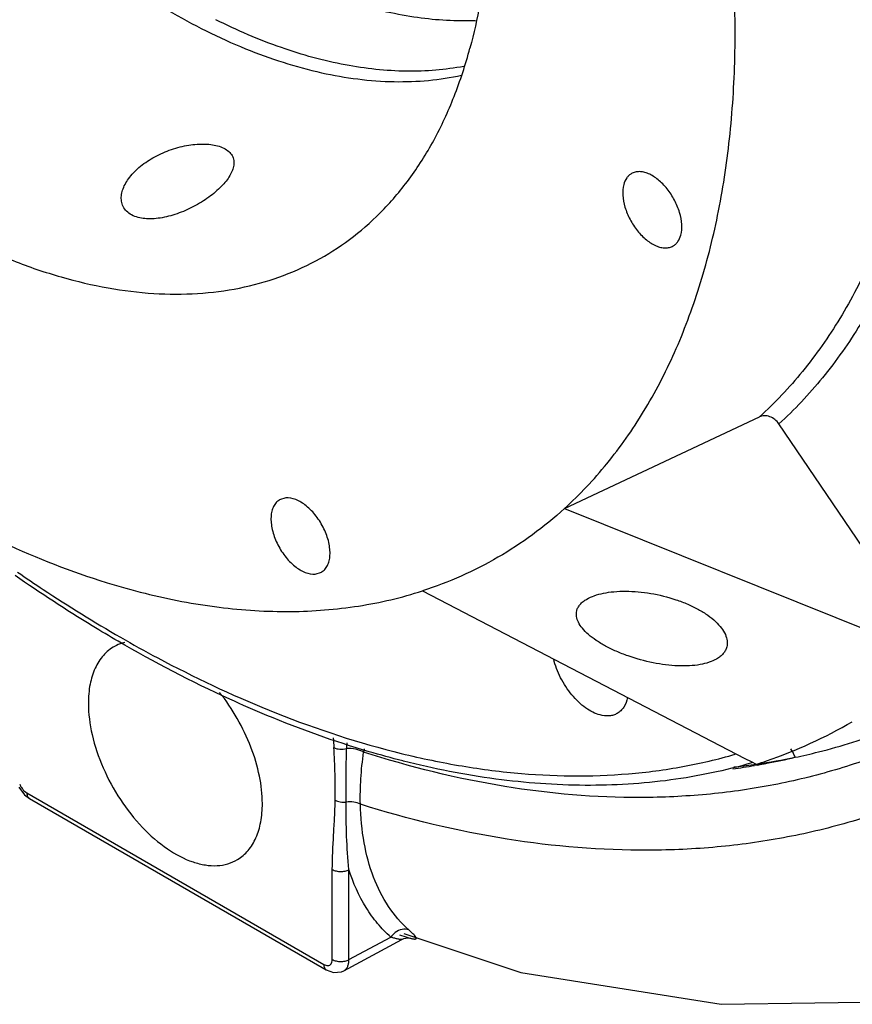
# Model space of a CAD drawing. Header units: inches. Extents: x 0 to 34, y 0 to 22.
# Tile 133 of 164: x 27.1 to 27.9, y 12.4 to 13.3. Entities that reach past the tile are written whole.
import ezdxf

# ---------------------------------------------------------------- set-up
doc = ezdxf.new("R2010")
doc.units = ezdxf.units.IN
doc.header["$LTSCALE"] = 1.87
doc.header["$MEASUREMENT"] = 0
doc.layers.get('0').update_dxf_attribs({"linetype": 'CONTINUOUS'})
doc.layers.add('3_ALL_AXES', color=7, linetype='CONTINUOUS')
doc.layers.add('7_ALL_FEATURES', color=7, linetype='CONTINUOUS')

msp = doc.modelspace()

# ---------------------------------------------------------------- linework, layer by layer
at = {"color": 7, "linetype": 'Continuous'}
for p, q in [((27.77832, 12.61879), (27.78071, 12.61913)), ((27.78143, 12.61823), (27.77889, 12.6178)), ((27.08985, 12.59752), (27.09542, 12.5903)), ((27.09542, 12.5903), (27.09988, 12.58695)), ((27.09755, 12.5921), (27.37563, 12.43156)), ((27.09988, 12.58695), (27.37398, 12.42871)), ((27.38359, 12.43615), (27.38359, 12.52045)), ((27.39921, 12.43599), (27.39921, 12.52029)), ((27.45904, 12.46031), (27.45642, 12.4628)), ((27.39445, 12.42563), (27.44879, 12.45489)), ((27.39921, 12.43599), (27.43836, 12.45707)), ((27.44654, 12.45933), (27.4525, 12.45727)), ((27.4525, 12.45727), (27.45534, 12.4564)), ((27.4542, 12.45649), (27.45545, 12.45651)), ((27.38349, 12.43475), (27.38359, 12.43615)), ((27.37398, 12.42871), (27.37797, 12.42641))]:
    msp.add_line(p, q, dxfattribs=at)
for points in [[(27.45064, 12.46039), (27.56022, 12.42389), (27.74769, 12.39415), (27.92322, 12.39688), (28.05977, 12.42431)], [(27.44881, 12.4549), (27.45065, 12.45573), (27.4542, 12.45649)], [(27.37797, 12.42641), (27.38484, 12.42398), (27.39212, 12.42462), (27.39446, 12.42564)]]:
    msp.add_lwpolyline(points, dxfattribs=at)
for centre, radius, start, end in [((30.65257, 12.8133), 3.27245, 182.9687, 183.13045), ((28.20023, 12.61246), 0.80358, 178.09088, 178.48818), ((27.78891, 12.5777), 0.37968, 171.57824, 172.02932), ((27.67482, 13.23169), 0.62265, 277.74348, 279.62154), ((27.6967, 13.20627), 0.59312, 276.08831, 277.90976), ((27.69959, 13.18599), 0.57264, 278.19729, 281.834), ((27.6763, 13.22292), 0.61376, 279.86239, 280.42472), ((27.67681, 13.22017), 0.61096, 280.42493, 280.72398), ((27.67876, 13.21034), 0.60094, 280.71588, 283.30209), ((27.10861, 12.60769), 0.01928, 202.36039, 213.23223), ((27.45372, 12.44617), 0.01883, 126.30437, 144.65821), ((27.36976, 12.36787), 0.12854, 47.60928, 48.32831)]:
    msp.add_arc(centre, radius, start, end, dxfattribs=at)
for points, knots in [([(27.17963, 12.72938), (27.17574, 12.72723), (27.16843, 12.7213), (27.16064, 12.70885), (27.15601, 12.69342), (27.1551, 12.68217), (27.1551, 12.67625)], [0, 0, 0, 0, 0.217827, 0.450644, 0.709989, 1, 1, 1, 1]), ([(27.18911, 12.73308), (27.18827, 12.73287), (27.185, 12.73195), (27.18185, 12.7306), (27.17963, 12.72938)], [0, 0, 0, 0, 0.25304, 1, 1, 1, 1]), ([(27.31807, 12.58216), (27.31807, 12.59078), (27.31596, 12.60886), (27.30788, 12.63571), (27.29523, 12.66215), (27.28413, 12.67861), (27.27798, 12.68636)], [0, 0, 0, 0, 0.227908, 0.477361, 0.738514, 1, 1, 1, 1]), ([(27.1551, 12.67625), (27.1551, 12.66635), (27.15789, 12.64554), (27.16826, 12.615), (27.18423, 12.5856), (27.20451, 12.55979), (27.22743, 12.53965), (27.24816, 12.52849), (27.26433, 12.52435), (27.27545, 12.52367), (27.28577, 12.52535), (27.292, 12.52807), (27.29482, 12.52977)], [0, 0, 0, 0, 0.128905, 0.270762, 0.418147, 0.562588, 0.696162, 0.813142, 0.864933, 0.912607, 0.957137, 1, 1, 1, 1]), ([(27.81702, 12.62552), (27.82436, 12.62705), (27.85338, 12.63372), (27.88185, 12.64279), (27.90259, 12.65092)], [0, 0, 0, 0, 0.251757, 1, 1, 1, 1]), ([(27.38628, 12.58546), (27.38644, 12.59355), (27.38633, 12.60995), (27.38545, 12.62632), (27.38501, 12.63459)], [0, 0, 0, 0, 0.494162, 1, 1, 1, 1]), ([(27.38501, 12.63459), (27.38672, 12.63373), (27.39078, 12.63285), (27.39487, 12.63316), (27.39693, 12.63366)], [0, 0, 0, 0, 0.475296, 1, 1, 1, 1]), ([(27.39653, 12.58352), (27.3965, 12.59174), (27.39651, 12.60846), (27.39671, 12.62517), (27.39693, 12.63366)], [0, 0, 0, 0, 0.491998, 1, 1, 1, 1]), ([(27.4129, 12.63035), (27.41182, 12.631), (27.40939, 12.63212), (27.40408, 12.63361), (27.39976, 12.63391), (27.39693, 12.63366)], [0, 0, 0, 0, 0.229436, 0.48344, 1, 1, 1, 1]), ([(27.40987, 12.58156), (27.40968, 12.58953), (27.41002, 12.60586), (27.41174, 12.62209), (27.4129, 12.63035)], [0, 0, 0, 0, 0.488772, 1, 1, 1, 1]), ([(27.9066, 12.63186), (27.88849, 12.62458), (27.85129, 12.61179), (27.79348, 12.59809), (27.73365, 12.58982), (27.65043, 12.58596), (27.54181, 12.59526), (27.45606, 12.61647), (27.4129, 12.63035)], [0, 0, 0, 0, 0.116336, 0.233953, 0.353549, 0.475746, 0.729842, 1, 1, 1, 1]), ([(27.81702, 12.62552), (27.81677, 12.62622), (27.81571, 12.62895), (27.81433, 12.63156), (27.81313, 12.63339)], [0, 0, 0, 0, 0.252828, 1, 1, 1, 1]), ([(27.09249, 12.59712), (27.09284, 12.59659), (27.09424, 12.59466), (27.09604, 12.59298), (27.09755, 12.5921)], [0, 0, 0, 0, 0.267482, 1, 1, 1, 1]), ([(27.09755, 12.5921), (27.09755, 12.59154), (27.09764, 12.59046), (27.09808, 12.58897), (27.09881, 12.58775), (27.09951, 12.58717), (27.09988, 12.58695)], [0, 0, 0, 0, 0.288117, 0.548223, 0.782233, 1, 1, 1, 1]), ([(27.29482, 12.52977), (27.29853, 12.53201), (27.30547, 12.53802), (27.31283, 12.55033), (27.31721, 12.56543), (27.31807, 12.5764), (27.31807, 12.58216)], [0, 0, 0, 0, 0.21775, 0.45117, 0.71073, 1, 1, 1, 1]), ([(27.38359, 12.52045), (27.38359, 12.53132), (27.38448, 12.54755), (27.38576, 12.5692), (27.38617, 12.58002), (27.38628, 12.58546)], [0, 0, 0, 0, 0.501066, 0.74914, 1, 1, 1, 1]), ([(27.38628, 12.58546), (27.38772, 12.58459), (27.39114, 12.58344), (27.3947, 12.58331), (27.39653, 12.58352)], [0, 0, 0, 0, 0.477684, 1, 1, 1, 1]), ([(27.40987, 12.58156), (27.40796, 12.58259), (27.40349, 12.58388), (27.39888, 12.58386), (27.39653, 12.58352)], [0, 0, 0, 0, 0.477461, 1, 1, 1, 1]), ([(27.39921, 12.52029), (27.398, 12.53063), (27.39674, 12.55173), (27.39657, 12.57283), (27.39653, 12.58352)], [0, 0, 0, 0, 0.4934, 1, 1, 1, 1]), ([(27.45522, 12.46388), (27.44802, 12.4703), (27.43494, 12.48565), (27.42095, 12.51363), (27.41228, 12.5462), (27.41015, 12.56945), (27.40986, 12.58156)], [0, 0, 0, 0, 0.223416, 0.461349, 0.719387, 1, 1, 1, 1]), ([(27.92437, 12.58404), (27.9054, 12.57652), (27.86648, 12.56331), (27.80607, 12.54915), (27.74365, 12.54056), (27.65697, 12.53647), (27.544, 12.54577), (27.45476, 12.56739), (27.40987, 12.58156)], [0, 0, 0, 0, 0.116767, 0.234707, 0.354508, 0.476783, 0.730633, 1, 1, 1, 1]), ([(27.38359, 12.52045), (27.38469, 12.51981), (27.38725, 12.51888), (27.39135, 12.51839), (27.39548, 12.5188), (27.39808, 12.51968), (27.39921, 12.52029)], [0, 0, 0, 0, 0.236012, 0.497838, 0.760844, 1, 1, 1, 1]), ([(27.43836, 12.45707), (27.43391, 12.461), (27.42551, 12.46971), (27.4109, 12.49014), (27.40313, 12.5079), (27.39921, 12.52029)], [0, 0, 0, 0, 0.236874, 0.481011, 1, 1, 1, 1]), ([(27.45522, 12.46388), (27.45324, 12.46457), (27.44857, 12.4647), (27.44445, 12.46273), (27.44257, 12.46135)], [0, 0, 0, 0, 0.473955, 1, 1, 1, 1]), ([(27.45534, 12.4564), (27.45628, 12.45613), (27.45758, 12.45578), (27.45922, 12.45545), (27.46015, 12.45532), (27.4609, 12.45528), (27.46147, 12.45533), (27.46189, 12.45547), (27.46224, 12.45583), (27.46215, 12.45642), (27.46188, 12.45697), (27.46137, 12.45776), (27.46042, 12.4589), (27.45954, 12.45981), (27.45904, 12.46031)], [0, 0, 0, 0, 0.229415, 0.319601, 0.393678, 0.452143, 0.496231, 0.528568, 0.553911, 0.610106, 0.650816, 0.70129, 0.831613, 1, 1, 1, 1]), ([(27.44881, 12.4549), (27.44867, 12.45483), (27.44823, 12.45481), (27.44746, 12.45485), (27.4464, 12.455), (27.44513, 12.45524), (27.44366, 12.45557), (27.44137, 12.45615), (27.43959, 12.45668), (27.43836, 12.45707)], [0, 0, 0, 0, 0.043718, 0.118385, 0.218552, 0.340282, 0.481172, 0.638925, 1, 1, 1, 1]), ([(27.38243, 12.43204), (27.38256, 12.43222), (27.38309, 12.43305), (27.38337, 12.43401), (27.38349, 12.43475)], [0, 0, 0, 0, 0.231614, 1, 1, 1, 1]), ([(27.38359, 12.43615), (27.38469, 12.43551), (27.38725, 12.43458), (27.39135, 12.43409), (27.39548, 12.4345), (27.39808, 12.43538), (27.39921, 12.43599)], [0, 0, 0, 0, 0.236012, 0.497838, 0.760844, 1, 1, 1, 1]), ([(27.39446, 12.42564), (27.39521, 12.42605), (27.39664, 12.42719), (27.39814, 12.42962), (27.39904, 12.43263), (27.39921, 12.43483), (27.39921, 12.43599)], [0, 0, 0, 0, 0.216009, 0.448105, 0.707845, 1, 1, 1, 1]), ([(27.37563, 12.43156), (27.37626, 12.43119), (27.37752, 12.43063), (27.37946, 12.43036), (27.38121, 12.43082), (27.38209, 12.4316), (27.38243, 12.43204)], [0, 0, 0, 0, 0.293833, 0.547922, 0.774975, 1, 1, 1, 1]), ([(27.37563, 12.43156), (27.37563, 12.43099), (27.37572, 12.42991), (27.37616, 12.42842), (27.37689, 12.42721), (27.37759, 12.42662), (27.37796, 12.42641)], [0, 0, 0, 0, 0.288117, 0.548223, 0.782233, 1, 1, 1, 1])]:
    msp.add_open_spline(points, degree=3, knots=knots, dxfattribs=at)
at = {"layer": '3_ALL_AXES', "color": 7, "linetype": 'Continuous'}
for p, q in [((27.33996, 12.86846), (27.33422, 12.86668)), ((27.36763, 12.79715), (27.37337, 12.79893))]:
    msp.add_line(p, q, dxfattribs=at)
for points, knots in [([(26.68726, 14.4191), (26.69838, 14.42207), (26.72139, 14.42664), (26.76987, 14.43029), (26.82052, 14.42535), (26.8717, 14.41299), (26.92617, 14.39469), (26.9953, 14.36165), (27.07648, 14.30847), (27.15582, 14.24216), (27.2315, 14.16427), (27.30179, 14.0766), (27.36506, 13.98118), (27.41982, 13.88024), (27.46481, 13.77612), (27.49898, 13.67125), (27.52153, 13.56805), (27.53194, 13.46889), (27.52993, 13.37605), (27.51986, 13.31725), (27.5125, 13.2898)], [0, 0, 0, 0, 0.021876, 0.044441, 0.092227, 0.117748, 0.144426, 0.201302, 0.262791, 0.328413, 0.397418, 0.468861, 0.541671, 0.614712, 0.686834, 0.756934, 0.824009, 0.887224, 0.945977, 1, 1, 1, 1]), ([(26.76866, 14.28908), (26.76208, 14.26453), (26.75302, 14.21198), (26.75103, 14.12902), (26.76002, 14.04042), (26.77977, 13.94818), (26.80983, 13.85436), (26.84951, 13.76108), (26.89791, 13.67047), (26.95393, 13.58459), (27.01629, 13.50538), (27.08357, 13.43467), (27.15427, 13.37403), (27.2268, 13.32485), (27.29958, 13.28825), (27.37104, 13.2651), (27.42944, 13.25743), (27.47346, 13.25899), (27.49444, 13.2622), (27.5046, 13.26442)], [0, 0, 0, 0, 0.053811, 0.112283, 0.175161, 0.241868, 0.311597, 0.383377, 0.456138, 0.528762, 0.600138, 0.669214, 0.735054, 0.796901, 0.854247, 0.906925, 0.955212, 0.977977, 1, 1, 1, 1]), ([(26.48798, 14.19828), (26.47966, 14.16723), (26.47183, 14.11807), (26.46925, 14.05063), (26.47194, 13.97712), (26.48563, 13.88104), (26.51686, 13.76392), (26.56227, 13.64622), (26.62054, 13.5314), (26.68995, 13.42283), (26.76847, 13.32367), (26.8538, 13.23686), (26.92992, 13.17577), (26.99215, 13.13564), (27.03804, 13.11063), (27.08366, 13.09035), (27.12869, 13.07495), (27.1728, 13.06455), (27.21567, 13.05925), (27.25698, 13.0591), (27.29641, 13.06413), (27.33366, 13.07434), (27.36841, 13.08964), (27.40036, 13.10993), (27.41943, 13.1265), (27.42837, 13.13546)], [0, 0, 0, 0, 0.056303, 0.086553, 0.118146, 0.185, 0.256016, 0.329991, 0.405528, 0.481132, 0.555304, 0.626633, 0.693895, 0.725717, 0.756209, 0.785325, 0.813056, 0.839437, 0.864552, 0.88854, 0.911594, 0.933962, 0.955939, 0.977843, 1, 1, 1, 1]), ([(27.51768, 13.3155), (27.49959, 13.3148), (27.46189, 13.31704), (27.42514, 13.32545), (27.40653, 13.33108)], [0, 0, 0, 0, 0.482175, 1, 1, 1, 1]), ([(27.50677, 13.2727), (27.49805, 13.27107), (27.48016, 13.26869), (27.44293, 13.26745), (27.39394, 13.27279), (27.33385, 13.28939), (27.2943, 13.30646), (27.27441, 13.31645)], [0, 0, 0, 0, 0.11073, 0.224702, 0.464301, 0.722248, 1, 1, 1, 1]), ([(27.42837, 13.13546), (27.43815, 13.14526), (27.45656, 13.16683), (27.47976, 13.20358), (27.49881, 13.2449), (27.50839, 13.27445), (27.5125, 13.2898)], [0, 0, 0, 0, 0.233776, 0.476809, 0.731652, 1, 1, 1, 1]), ([(27.18613, 13.14654), (27.1859, 13.14818), (27.18586, 13.15165), (27.18704, 13.15694), (27.18936, 13.16234), (27.19408, 13.16983), (27.20262, 13.1787), (27.21561, 13.18763), (27.23074, 13.19455), (27.24667, 13.19891), (27.25986, 13.20025), (27.26954, 13.19968), (27.27396, 13.19887), (27.27601, 13.19832)], [0, 0, 0, 0, 0.042899, 0.089236, 0.139822, 0.194977, 0.318335, 0.456359, 0.602674, 0.748503, 0.883832, 0.944803, 1, 1, 1, 1]), ([(27.27601, 13.19832), (27.27807, 13.19777), (27.28186, 13.19642), (27.28667, 13.19334), (27.28999, 13.18934), (27.29104, 13.18617), (27.29126, 13.1846)], [0, 0, 0, 0, 0.294944, 0.551648, 0.780113, 1, 1, 1, 1]), ([(27.29126, 13.1846), (27.29148, 13.18313), (27.29143, 13.17996), (27.29009, 13.17514), (27.2876, 13.17014), (27.28402, 13.16504), (27.27948, 13.15993), (27.27205, 13.15304), (27.26103, 13.14515), (27.24628, 13.1374), (27.23309, 13.13274), (27.22253, 13.13054), (27.21505, 13.12976), (27.20808, 13.12989), (27.20367, 13.13062), (27.20163, 13.13117)], [0, 0, 0, 0, 0.038888, 0.082041, 0.130673, 0.185146, 0.245186, 0.310161, 0.451186, 0.599967, 0.747116, 0.817094, 0.883134, 0.944339, 1, 1, 1, 1]), ([(27.6637, 13.17227), (27.66284, 13.17178), (27.66121, 13.17056), (27.65842, 13.16732), (27.65711, 13.16424), (27.65653, 13.16208)], [0, 0, 0, 0, 0.232934, 0.473777, 1, 1, 1, 1]), ([(27.70998, 13.11469), (27.71083, 13.11787), (27.71129, 13.12512), (27.7091, 13.13629), (27.70437, 13.14767), (27.69755, 13.15812), (27.68931, 13.16662), (27.68158, 13.17161), (27.6754, 13.1737), (27.67114, 13.17426), (27.66717, 13.17384), (27.66477, 13.17289), (27.6637, 13.17227)], [0, 0, 0, 0, 0.115361, 0.249541, 0.395686, 0.543931, 0.683963, 0.807377, 0.861658, 0.911088, 0.956646, 1, 1, 1, 1]), ([(27.65653, 13.16208), (27.65568, 13.1589), (27.65522, 13.15164), (27.65741, 13.14047), (27.66214, 13.1291), (27.66896, 13.11865), (27.6772, 13.11015), (27.68493, 13.10516), (27.69111, 13.10307), (27.69537, 13.10251), (27.69934, 13.10292), (27.70174, 13.10388), (27.70281, 13.10449)], [0, 0, 0, 0, 0.115361, 0.249541, 0.395686, 0.543931, 0.683963, 0.807377, 0.861658, 0.911088, 0.956646, 1, 1, 1, 1]), ([(27.20163, 13.13117), (27.19954, 13.13173), (27.19565, 13.13319), (27.19078, 13.13669), (27.18745, 13.14125), (27.18639, 13.14477), (27.18613, 13.14654)], [0, 0, 0, 0, 0.280834, 0.532786, 0.767144, 1, 1, 1, 1]), ([(27.70281, 13.10449), (27.70367, 13.10499), (27.7053, 13.1062), (27.70809, 13.10944), (27.7094, 13.11253), (27.70998, 13.11469)], [0, 0, 0, 0, 0.232934, 0.473777, 1, 1, 1, 1]), ([(27.33422, 12.86668), (27.33303, 12.866), (27.33082, 12.86418), (27.32835, 12.86048), (27.32675, 12.85591), (27.32602, 12.85064), (27.32619, 12.84483), (27.32761, 12.83637), (27.3315, 12.82568), (27.33866, 12.81402), (27.34636, 12.80589), (27.35313, 12.80109), (27.35938, 12.79794), (27.36449, 12.79687), (27.36763, 12.79715)], [0, 0, 0, 0, 0.04432, 0.09128, 0.142883, 0.200084, 0.262995, 0.331036, 0.477819, 0.629266, 0.772614, 0.837923, 0.897729, 1, 1, 1, 1]), ([(27.37337, 12.79893), (27.37455, 12.79962), (27.37677, 12.80143), (27.37924, 12.80514), (27.38084, 12.8097), (27.38156, 12.81497), (27.3814, 12.82078), (27.37998, 12.82924), (27.37609, 12.83994), (27.36893, 12.85159), (27.36123, 12.85973), (27.35446, 12.86453), (27.34821, 12.86768), (27.3431, 12.86874), (27.33996, 12.86846)], [0, 0, 0, 0, 0.04432, 0.09128, 0.142883, 0.200084, 0.262995, 0.331036, 0.477819, 0.629266, 0.772614, 0.837923, 0.897729, 1, 1, 1, 1]), ([(27.62197, 12.77372), (27.62418, 12.775), (27.62927, 12.77721), (27.63783, 12.77947), (27.64766, 12.78083), (27.6625, 12.78142), (27.68215, 12.77961), (27.70159, 12.77482), (27.71635, 12.76919), (27.72635, 12.76432), (27.73511, 12.7589), (27.7424, 12.75308), (27.74803, 12.74702), (27.75184, 12.74087), (27.7537, 12.73476), (27.7535, 12.73074), (27.75304, 12.72893)], [0, 0, 0, 0, 0.049381, 0.1065, 0.170691, 0.240902, 0.393295, 0.550407, 0.626393, 0.698416, 0.765066, 0.825232, 0.878254, 0.924154, 0.963946, 1, 1, 1, 1]), ([(27.61252, 12.76279), (27.61279, 12.76385), (27.61363, 12.76598), (27.61569, 12.76889), (27.61852, 12.77153), (27.62075, 12.77302), (27.62197, 12.77372)], [0, 0, 0, 0, 0.222377, 0.457951, 0.715423, 1, 1, 1, 1]), ([(27.74348, 12.71758), (27.74128, 12.71631), (27.73622, 12.71415), (27.7277, 12.71211), (27.71793, 12.71106), (27.70318, 12.71101), (27.68369, 12.71354), (27.66442, 12.71883), (27.64971, 12.7246), (27.63973, 12.72943), (27.63094, 12.73468), (27.62359, 12.7402), (27.61788, 12.74587), (27.61395, 12.75159), (27.61225, 12.7565), (27.61205, 12.7602), (27.61231, 12.76195), (27.61252, 12.76279)], [0, 0, 0, 0, 0.04968, 0.106838, 0.171049, 0.241437, 0.394971, 0.554072, 0.63106, 0.703882, 0.770958, 0.831015, 0.883298, 0.927805, 0.965707, 0.983077, 1, 1, 1, 1]), ([(27.75304, 12.72893), (27.75276, 12.72781), (27.75189, 12.72557), (27.74981, 12.72253), (27.74696, 12.71981), (27.74471, 12.71829), (27.74348, 12.71758)], [0, 0, 0, 0, 0.228477, 0.466286, 0.721633, 1, 1, 1, 1]), ([(27.63435, 12.66519), (27.63203, 12.66581), (27.6273, 12.66768), (27.62052, 12.67184), (27.61391, 12.67737), (27.60552, 12.6864), (27.59691, 12.69962), (27.59237, 12.7115), (27.59091, 12.71754)], [0, 0, 0, 0, 0.101573, 0.21411, 0.33621, 0.465865, 0.736069, 1, 1, 1, 1]), ([(27.66012, 12.68153), (27.65946, 12.67838), (27.6578, 12.67385), (27.65395, 12.66908), (27.65165, 12.66734), (27.65044, 12.66664)], [0, 0, 0, 0, 0.53033, 0.769696, 1, 1, 1, 1]), ([(27.65044, 12.66664), (27.64933, 12.66599), (27.64691, 12.66494), (27.64146, 12.66391), (27.63715, 12.66444), (27.63435, 12.66519)], [0, 0, 0, 0, 0.232935, 0.473778, 1, 1, 1, 1])]:
    msp.add_open_spline(points, degree=3, knots=knots, dxfattribs=at)
at = {"layer": '7_ALL_FEATURES', "color": 7, "linetype": 'Continuous'}
for p, q in [((27.60109, 12.85861), (27.78365, 12.94441)), ((27.94278, 12.73014), (27.80188, 12.93779)), ((27.60109, 12.85861), (27.95116, 12.71779)), ((27.17188, 12.78932), (27.17268, 12.78907)), ((27.46806, 12.78144), (27.7701, 12.62453)), ((27.45022, 12.62196), (27.44957, 12.62213)), ((27.7701, 12.62453), (27.77585, 12.62155)), ((27.77585, 12.62155), (27.78072, 12.61902)), ((27.77695, 12.62045), (27.77642, 12.6203))]:
    msp.add_line(p, q, dxfattribs=at)
for centre, radius, start, end in [((27.37131, 13.43242), 0.67332, 252.84223, 255.97743), ((27.63905, 13.06037), 0.46352, 289.05275, 299.97167), ((27.63447, 13.07264), 0.47662, 287.86957, 289.09181)]:
    msp.add_arc(centre, radius, start, end, dxfattribs=at)
for points, knots in [([(26.70139, 14.84094), (26.72023, 14.84703), (26.75958, 14.85647), (26.82121, 14.8621), (26.88571, 14.8594), (26.95254, 14.84843), (27.02117, 14.82931), (27.09105, 14.80221), (27.16164, 14.76738), (27.23237, 14.7251), (27.30268, 14.6757), (27.37201, 14.6196), (27.4398, 14.55725), (27.52826, 14.46556), (27.63127, 14.33862), (27.73933, 14.17223), (27.82964, 13.99555), (27.8883, 13.84291), (27.92369, 13.72043), (27.94395, 13.63051), (27.95803, 13.54237), (27.96581, 13.4567), (27.96722, 13.37421), (27.96226, 13.29556), (27.95094, 13.22137), (27.93335, 13.15224), (27.9096, 13.08873), (27.87984, 13.03135), (27.84429, 12.98062), (27.81653, 12.95113), (27.80188, 12.93779)], [0, 0, 0, 0, 0.022555, 0.045901, 0.070284, 0.095901, 0.122883, 0.151298, 0.181163, 0.212449, 0.245085, 0.278971, 0.313974, 0.349943, 0.424048, 0.499797, 0.575557, 0.649693, 0.685685, 0.720715, 0.754631, 0.787301, 0.818623, 0.848525, 0.876978, 0.903996, 0.929647, 0.954058, 0.977429, 1, 1, 1, 1]), ([(26.69801, 14.82184), (26.7166, 14.82785), (26.75542, 14.83717), (26.81621, 14.84273), (26.87984, 14.84007), (26.94577, 14.82924), (27.01347, 14.81038), (27.08241, 14.78366), (27.15204, 14.7493), (27.22182, 14.70759), (27.29118, 14.65886), (27.35958, 14.60352), (27.42645, 14.54201), (27.51372, 14.45155), (27.61534, 14.32633), (27.72194, 14.16219), (27.81104, 13.9879), (27.86891, 13.83731), (27.90381, 13.71649), (27.9238, 13.62778), (27.93769, 13.54083), (27.94537, 13.45632), (27.94677, 13.37495), (27.94187, 13.29735), (27.93071, 13.22416), (27.91335, 13.15597), (27.88992, 13.09331), (27.86056, 13.03671), (27.82549, 12.98666), (27.7981, 12.95757), (27.78365, 12.94441)], [0, 0, 0, 0, 0.022555, 0.045901, 0.070283, 0.0959, 0.122881, 0.151296, 0.181161, 0.212446, 0.245083, 0.278968, 0.313971, 0.34994, 0.424045, 0.499794, 0.575554, 0.649691, 0.685683, 0.720714, 0.75463, 0.7873, 0.818622, 0.848525, 0.876977, 0.903995, 0.929646, 0.954058, 0.977429, 1, 1, 1, 1]), ([(27.60109, 12.85861), (27.61531, 12.87156), (27.64227, 12.9002), (27.67679, 12.94946), (27.70569, 13.00518), (27.72875, 13.06686), (27.74584, 13.13399), (27.75683, 13.20603), (27.76165, 13.28241), (27.76027, 13.36251), (27.75271, 13.4457), (27.73904, 13.5313), (27.71936, 13.61861), (27.685, 13.73755), (27.62803, 13.88578), (27.54033, 14.05734), (27.4354, 14.21891), (27.33537, 14.34217), (27.24946, 14.43122), (27.18363, 14.49176), (27.11631, 14.54623), (27.04803, 14.59419), (26.97934, 14.63525), (26.9108, 14.66907), (26.84294, 14.69538), (26.77629, 14.71393), (26.7114, 14.72459), (26.64877, 14.7272), (26.58893, 14.72172), (26.55071, 14.71256), (26.53242, 14.70664)], [0, 0, 0, 0, 0.02257, 0.045942, 0.070354, 0.096005, 0.123024, 0.151477, 0.18138, 0.212701, 0.245372, 0.279289, 0.314319, 0.350311, 0.424449, 0.500209, 0.575959, 0.650064, 0.686033, 0.721036, 0.75492, 0.787557, 0.818842, 0.848706, 0.877121, 0.904102, 0.929718, 0.9541, 0.977447, 1, 1, 1, 1]), ([(26.26446, 14.39141), (26.2559, 14.35864), (26.24332, 14.28928), (26.23756, 14.18021), (26.24424, 14.06411), (26.26324, 13.94287), (26.29425, 13.81841), (26.33676, 13.69275), (26.39007, 13.56793), (26.45332, 13.44598), (26.52548, 13.32888), (26.60537, 13.21855), (26.6917, 13.11677), (26.78306, 13.02521), (26.87797, 12.94534), (26.97493, 12.87845), (27.07237, 12.82565), (27.139, 12.7995), (27.17188, 12.78932)], [0, 0, 0, 0, 0.05134, 0.106455, 0.165217, 0.227303, 0.292234, 0.359418, 0.428179, 0.497786, 0.567477, 0.636491, 0.704087, 0.769574, 0.832339, 0.891875, 0.94782, 1, 1, 1, 1]), ([(27.80188, 12.93779), (27.80083, 12.93933), (27.79828, 12.94208), (27.79352, 12.9448), (27.78841, 12.94578), (27.78508, 12.94508), (27.78365, 12.94441)], [0, 0, 0, 0, 0.267672, 0.528687, 0.773401, 1, 1, 1, 1]), ([(27.60109, 12.85861), (27.5915, 12.84989), (27.57149, 12.83348), (27.53907, 12.81226), (27.50455, 12.79465), (27.48038, 12.78542), (27.46806, 12.78144)], [0, 0, 0, 0, 0.250946, 0.500073, 0.749164, 1, 1, 1, 1]), ([(27.18291, 12.73423), (27.17481, 12.73894), (27.14207, 12.75844), (27.11015, 12.77933), (27.08656, 12.79576)], [0, 0, 0, 0, 0.245715, 1, 1, 1, 1]), ([(27.08882, 12.79897), (27.09678, 12.79347), (27.12825, 12.77218), (27.16057, 12.75214), (27.18513, 12.73802)], [0, 0, 0, 0, 0.254466, 1, 1, 1, 1]), ([(27.20816, 12.77917), (27.23102, 12.77347), (27.27621, 12.76481), (27.34346, 12.76057), (27.40763, 12.76553), (27.44854, 12.77512), (27.46806, 12.78144)], [0, 0, 0, 0, 0.268601, 0.523221, 0.766086, 1, 1, 1, 1]), ([(27.18513, 12.73802), (27.19666, 12.73139), (27.24188, 12.70632), (27.28872, 12.68414), (27.3243, 12.6697)], [0, 0, 0, 0, 0.257317, 1, 1, 1, 1]), ([(27.32229, 12.66478), (27.31063, 12.66962), (27.26302, 12.69037), (27.21689, 12.71448), (27.18291, 12.73423)], [0, 0, 0, 0, 0.243123, 1, 1, 1, 1]), ([(27.44957, 12.62213), (27.43901, 12.6248), (27.39584, 12.63666), (27.35359, 12.65181), (27.32229, 12.66478)], [0, 0, 0, 0, 0.24325, 1, 1, 1, 1]), ([(27.3243, 12.6697), (27.36231, 12.65427), (27.41986, 12.63486), (27.49737, 12.61796), (27.57067, 12.60785), (27.64273, 12.60687), (27.71178, 12.61595), (27.74481, 12.6237), (27.76087, 12.62836)], [0, 0, 0, 0, 0.275712, 0.406422, 0.532596, 0.772553, 0.887582, 1, 1, 1, 1]), ([(27.77642, 12.6203), (27.7516, 12.61305), (27.69986, 12.60225), (27.61917, 12.59742), (27.53508, 12.60364), (27.47869, 12.61476), (27.45022, 12.62196)], [0, 0, 0, 0, 0.235132, 0.478605, 0.732918, 1, 1, 1, 1])]:
    msp.add_open_spline(points, degree=3, knots=knots, dxfattribs=at)

doc.saveas('drawing.dxf')
